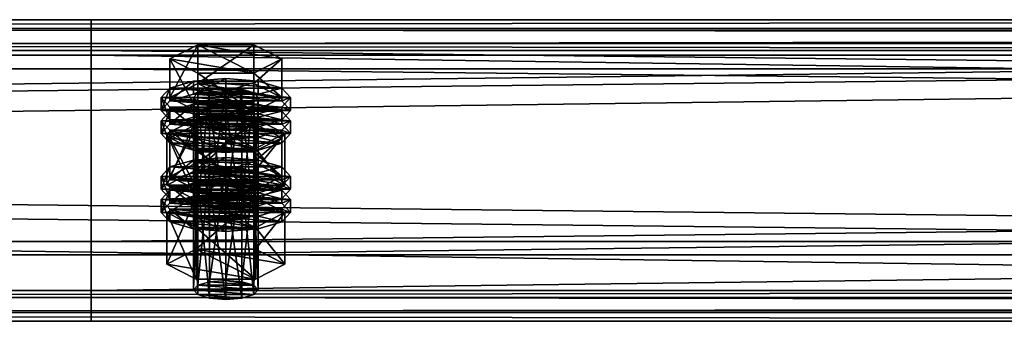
# Model space of a CAD drawing. Header units: millimetres. Extents: x 60485 to 71303, y 100 to 16900.
# Tile 155 of 256: x 65487 to 65669, y 4489 to 4545. Entities that reach past the tile are written whole.
import ezdxf

# ---------------------------------------------------------------- set-up
doc = ezdxf.new("R2010")
doc.units = ezdxf.units.MM
doc.layers.add('13', color=7, linetype='Continuous')
doc.layers.add('9', color=7, linetype='Continuous')

msp = doc.modelspace()

# ---------------------------------------------------------------- meshes
at = {"layer": '13', "color": 7}
mesh = msp.add_polyface(dxfattribs=at)
corners = [(65522, 4511.38, 4386.32), (65525, 4532.65, 4391.99), (65522, 4532.42, 4392.76), (65522, 4529.38, 4402.7), (65528, 4529.38, 4402.7), (65525, 4529.14, 4403.47), (65519.8, 4530.02, 4400.6), (65530.2, 4530.02, 4400.6), (65519, 4530.9, 4397.73), (65531, 4530.9, 4397.73), (65519.8, 4531.78, 4394.86), (65530.2, 4531.78, 4394.86), (65528, 4532.42, 4392.76), (65514.61, 4530.9, 4397.73), (65519.8, 4533.53, 4389.12), (65519.8, 4540.7, 4391.32), (65514.61, 4538.07, 4399.92), (65530.2, 4540.7, 4391.32), (65530.2, 4528.27, 4406.33), (65519.8, 4528.27, 4406.33), (65519.8, 4535.44, 4408.53), (65530.2, 4535.44, 4408.53), (65513, 4528.51, 4397), (65514.61, 4530.26, 4391.26), (65514.61, 4532.65, 4391.99), (65513, 4530.9, 4397.73), (65519, 4531.55, 4387.06), (65519, 4533.94, 4387.79), (65525, 4532.02, 4385.52), (65525, 4534.41, 4386.25), (65525, 4525, 4408.47), (65519, 4527.86, 4407.67), (65525, 4527.39, 4409.2), (65519, 4525.47, 4406.93), (65514.61, 4526.75, 4402.73), (65514.61, 4529.14, 4403.47), (65531, 4531.55, 4387.06), (65535.39, 4530.26, 4391.26), (65537, 4528.51, 4397), (65535.39, 4526.75, 4402.73), (65531, 4527.86, 4407.67), (65535.39, 4529.14, 4403.47), (65537, 4530.9, 4397.73), (65535.39, 4532.65, 4391.99), (65514.61, 4525.96, 4389.94), (65519, 4527.25, 4385.74), (65519, 4529.64, 4386.47), (65514.61, 4528.35, 4390.67), (65525, 4527.72, 4384.21), (65525, 4530.11, 4384.94), (65537, 4526.6, 4396.41), (65513, 4526.6, 4396.41), (65535.39, 4528.35, 4390.67)]
mesh.append_faces([[corners[k] for k in face] for face in [(0, 1, 2, 2), (3, 4, 5, 5), (12, 2, 1, 1), (13, 15, 16, 16), (14, 17, 15, 15), (19, 16, 20, 20), (18, 13, 19, 19), (16, 21, 20, 20), (22, 24, 25, 25), (23, 27, 24, 24), (26, 29, 27, 27), (30, 31, 32, 32), (33, 35, 31, 31), (34, 25, 35, 35), (26, 36, 28, 28), (31, 40, 32, 32), (44, 46, 47, 47), (45, 49, 46, 46)]], dxfattribs={"vtx0": -1, "color": 7})
mesh.append_faces([[corners[k] for k in face] for face in [(4, 3, 6, 6), (7, 6, 8, 8), (9, 8, 10, 10), (11, 10, 2, 2), (18, 14, 13, 13), (21, 16, 15, 15), (37, 26, 23, 23), (38, 23, 22, 22), (39, 22, 34, 34), (40, 31, 35, 35), (41, 35, 25, 25), (42, 25, 24, 24), (43, 24, 27, 27), (50, 51, 47, 47), (52, 47, 46, 46)]], dxfattribs={"vtx0": -1, "vtx2": -1, "vtx3": -1, "color": 7})
mesh.append_faces([[corners[k] for k in face] for face in [(13, 14, 15, 15), (18, 19, 20, 20), (19, 13, 16, 16), (22, 23, 24, 24), (23, 26, 27, 27), (26, 28, 29, 29), (33, 34, 35, 35), (34, 22, 25, 25), (44, 45, 46, 46), (45, 48, 49, 49)]], dxfattribs={"vtx2": -1, "vtx3": -1, "color": 7})
mesh = msp.add_polyface(dxfattribs=at)
corners = [(65525, 4511.62, 4385.56), (65528, 4532.42, 4392.76), (65525, 4532.65, 4391.99), (65528, 4511.38, 4386.32), (65530.2, 4531.78, 4394.86), (65528, 4529.38, 4402.7), (65519.8, 4530.02, 4400.6), (65530.2, 4530.02, 4400.6), (65519, 4530.9, 4397.73), (65531, 4530.9, 4397.73), (65519.8, 4531.78, 4394.86), (65522, 4532.42, 4392.76), (65519.8, 4533.53, 4389.12), (65530.2, 4533.53, 4389.12), (65530.2, 4540.7, 4391.32), (65535.39, 4530.9, 4397.73), (65535.39, 4538.07, 4399.92), (65530.2, 4528.27, 4406.33), (65530.2, 4535.44, 4408.53), (65519.8, 4535.44, 4408.53), (65519.8, 4540.7, 4391.32), (65525, 4532.02, 4385.52), (65531, 4531.55, 4387.06), (65531, 4533.94, 4387.79), (65525, 4534.41, 4386.25), (65535.39, 4530.26, 4391.26), (65535.39, 4532.65, 4391.99), (65537, 4528.51, 4397), (65537, 4530.9, 4397.73), (65535.39, 4526.75, 4402.73), (65535.39, 4529.14, 4403.47), (65531, 4527.86, 4407.67), (65531, 4525.47, 4406.93), (65525, 4527.39, 4409.2), (65519, 4531.55, 4387.06), (65514.61, 4530.26, 4391.26), (65513, 4528.51, 4397), (65514.61, 4529.14, 4403.47), (65513, 4530.9, 4397.73), (65514.61, 4532.65, 4391.99), (65519, 4533.94, 4387.79), (65525, 4527.72, 4384.21), (65531, 4527.25, 4385.74), (65531, 4529.64, 4386.47), (65525, 4530.11, 4384.94), (65535.39, 4525.96, 4389.94), (65535.39, 4528.35, 4390.67), (65537, 4526.6, 4396.41), (65519, 4527.25, 4385.74), (65514.61, 4528.35, 4390.67), (65519, 4529.64, 4386.47)]
mesh.append_faces([[corners[k] for k in face] for face in [(0, 1, 2, 2), (3, 4, 1, 1), (13, 16, 14, 14), (15, 18, 16, 16), (17, 19, 18, 18), (12, 15, 13, 13), (16, 20, 14, 14), (21, 23, 24, 24), (22, 26, 23, 23), (25, 28, 26, 26), (27, 30, 28, 28), (29, 31, 30, 30), (32, 33, 31, 31), (23, 40, 24, 24), (41, 43, 44, 44), (42, 46, 43, 43), (45, 47, 46, 46), (48, 42, 41, 41), (43, 50, 44, 44)]], dxfattribs={"vtx0": -1, "color": 7})
mesh.append_faces([[corners[k] for k in face] for face in [(5, 6, 7, 7), (7, 8, 9, 9), (9, 10, 4, 4), (4, 11, 1, 1), (15, 12, 17, 17), (18, 20, 16, 16), (22, 34, 25, 25), (25, 35, 27, 27), (27, 36, 29, 29), (31, 37, 30, 30), (30, 38, 28, 28), (28, 39, 26, 26), (26, 40, 23, 23), (47, 49, 46, 46), (46, 50, 43, 43)]], dxfattribs={"vtx0": -1, "vtx1": -1, "color": 7})
mesh.append_faces([[corners[k] for k in face] for face in [(12, 13, 14, 14), (13, 15, 16, 16), (15, 17, 18, 18), (21, 22, 23, 23), (22, 25, 26, 26), (25, 27, 28, 28), (27, 29, 30, 30), (41, 42, 43, 43), (42, 45, 46, 46)]], dxfattribs={"vtx2": -1, "vtx3": -1, "color": 7})
mesh = msp.add_polyface(dxfattribs=at)
corners = [(65514.61, 4516.27, 4445.54), (65519.8, 4518.91, 4436.93), (65519.8, 4526.08, 4439.13), (65514.61, 4523.45, 4447.73), (65530.2, 4526.08, 4439.13), (65519.8, 4513.64, 4454.15), (65519.8, 4520.81, 4456.34), (65530.2, 4520.81, 4456.34), (65519, 4516.92, 4434.87), (65525, 4519.78, 4434.07), (65519, 4519.31, 4435.6), (65531, 4519.31, 4435.6), (65519, 4509.86, 4391.29), (65519.8, 4510.74, 4388.42), (65519.8, 4531.78, 4394.86), (65519, 4530.9, 4397.73), (65522, 4511.38, 4386.32), (65522, 4532.42, 4392.76), (65525, 4511.62, 4385.56), (65525, 4532.65, 4391.99), (65525, 4508.11, 4397.03), (65522, 4508.34, 4396.26), (65522, 4529.38, 4402.7), (65525, 4529.14, 4403.47), (65519.8, 4508.98, 4394.16), (65519.8, 4530.02, 4400.6), (65514.03, 4514.64, 4392.76), (65519.52, 4517.42, 4383.67), (65519.52, 4526.98, 4386.6), (65514.03, 4524.21, 4395.68), (65530.48, 4526.98, 4386.6), (65519.52, 4511.86, 4401.84), (65519.52, 4521.43, 4404.76), (65530.48, 4521.43, 4404.76), (65525, 4525, 4408.47), (65519, 4525.47, 4406.93), (65519, 4527.86, 4407.67), (65531, 4525.47, 4406.93), (65514.61, 4526.75, 4402.73), (65513, 4524.21, 4395.68), (65514.61, 4525.96, 4389.94), (65514.61, 4528.35, 4390.67), (65513, 4526.6, 4396.41), (65525, 4520.7, 4407.16), (65519, 4521.17, 4405.62), (65519, 4523.56, 4406.35), (65525, 4523.09, 4407.89), (65514.61, 4522.45, 4401.42), (65514.61, 4524.84, 4402.15), (65535.39, 4525.96, 4389.94), (65519, 4527.25, 4385.74), (65537, 4524.21, 4395.68), (65535.39, 4522.45, 4401.42), (65531, 4521.17, 4405.62), (65531, 4523.56, 4406.35), (65535.39, 4524.84, 4402.15)]
mesh.append_faces([[corners[k] for k in face] for face in [(0, 2, 3, 3), (1, 4, 2, 2), (5, 3, 6, 6), (3, 7, 6, 6), (8, 9, 10, 10), (11, 10, 9, 9), (12, 14, 15, 15), (13, 17, 14, 14), (20, 22, 23, 23), (21, 25, 22, 22), (24, 15, 25, 25), (26, 28, 29, 29), (27, 30, 28, 28), (31, 29, 32, 32), (29, 33, 32, 32), (37, 35, 34, 34), (39, 41, 42, 42), (43, 45, 46, 46), (44, 48, 45, 45), (47, 42, 48, 48)]], dxfattribs={"vtx0": -1, "color": 7})
mesh.append_faces([[corners[k] for k in face] for face in [(7, 3, 2, 2), (33, 29, 28, 28), (37, 38, 35, 35), (49, 50, 40, 40), (51, 40, 39, 39), (52, 39, 47, 47), (53, 47, 44, 44), (54, 45, 48, 48), (55, 48, 42, 42)]], dxfattribs={"vtx0": -1, "vtx2": -1, "vtx3": -1, "color": 7})
mesh.append_faces([[corners[k] for k in face] for face in [(0, 1, 2, 2), (5, 0, 3, 3), (12, 13, 14, 14), (13, 16, 17, 17), (16, 18, 19, 19), (20, 21, 22, 22), (21, 24, 25, 25), (24, 12, 15, 15), (26, 27, 28, 28), (34, 35, 36, 36), (39, 40, 41, 41), (43, 44, 45, 45), (44, 47, 48, 48), (47, 39, 42, 42)]], dxfattribs={"vtx2": -1, "vtx3": -1, "color": 7})
mesh = msp.add_polyface(dxfattribs=at)
corners = [(65519.8, 4518.91, 4436.93), (65530.2, 4518.91, 4436.93), (65530.2, 4526.08, 4439.13), (65535.39, 4516.27, 4445.54), (65535.39, 4523.45, 4447.73), (65530.2, 4520.81, 4456.34), (65530.2, 4513.64, 4454.15), (65519.8, 4520.81, 4456.34), (65519.8, 4526.08, 4439.13), (65525, 4517.39, 4433.33), (65531, 4519.31, 4435.6), (65525, 4519.78, 4434.07), (65535.39, 4518.03, 4439.8), (65519, 4519.31, 4435.6), (65525, 4511.62, 4385.56), (65528, 4511.38, 4386.32), (65528, 4532.42, 4392.76), (65530.2, 4510.74, 4388.42), (65530.2, 4531.78, 4394.86), (65531, 4509.86, 4391.29), (65531, 4530.9, 4397.73), (65530.2, 4508.98, 4394.16), (65530.2, 4530.02, 4400.6), (65528, 4508.34, 4396.26), (65528, 4529.38, 4402.7), (65525, 4529.14, 4403.47), (65519.52, 4517.42, 4383.67), (65530.48, 4517.42, 4383.67), (65530.48, 4526.98, 4386.6), (65535.97, 4514.64, 4392.76), (65535.97, 4524.21, 4395.68), (65530.48, 4521.43, 4404.76), (65530.48, 4511.86, 4401.84), (65519.52, 4521.43, 4404.76), (65519.52, 4526.98, 4386.6), (65535.39, 4526.75, 4402.73), (65531, 4525.47, 4406.93), (65531, 4527.86, 4407.67), (65525, 4525, 4408.47), (65525, 4527.39, 4409.2), (65514.61, 4526.75, 4402.73), (65535.39, 4525.96, 4389.94), (65537, 4524.21, 4395.68), (65537, 4526.6, 4396.41), (65535.39, 4522.45, 4401.42), (65535.39, 4524.84, 4402.15), (65531, 4521.17, 4405.62), (65531, 4523.56, 4406.35), (65525, 4520.7, 4407.16), (65525, 4523.09, 4407.89), (65531, 4527.25, 4385.74), (65519, 4527.25, 4385.74), (65514.61, 4525.96, 4389.94), (65513, 4524.21, 4395.68), (65514.61, 4522.45, 4401.42), (65519, 4521.17, 4405.62), (65519, 4523.56, 4406.35), (65514.61, 4524.84, 4402.15), (65513, 4526.6, 4396.41)]
mesh.append_faces([[corners[k] for k in face] for face in [(1, 4, 2, 2), (3, 5, 4, 4), (6, 7, 5, 5), (4, 8, 2, 2), (9, 10, 11, 11), (17, 20, 18, 18), (19, 22, 20, 20), (21, 24, 22, 22), (23, 25, 24, 24), (27, 30, 28, 28), (29, 31, 30, 30), (32, 33, 31, 31), (30, 34, 28, 28), (42, 45, 43, 43), (44, 47, 45, 45), (46, 49, 47, 47), (46, 55, 48, 48), (56, 47, 49, 49)]], dxfattribs={"vtx0": -1, "color": 7})
mesh.append_faces([[corners[k] for k in face] for face in [(5, 8, 4, 4), (12, 13, 10, 10), (31, 34, 30, 30), (35, 40, 36, 36), (50, 51, 41, 41), (41, 52, 42, 42), (42, 53, 44, 44), (44, 54, 46, 46), (47, 57, 45, 45), (45, 58, 43, 43)]], dxfattribs={"vtx0": -1, "vtx1": -1, "color": 7})
mesh.append_faces([[corners[k] for k in face] for face in [(0, 1, 2, 2), (1, 3, 4, 4), (14, 15, 16, 16), (15, 17, 18, 18), (17, 19, 20, 20), (19, 21, 22, 22), (21, 23, 24, 24), (26, 27, 28, 28), (27, 29, 30, 30), (35, 36, 37, 37), (36, 38, 39, 39), (41, 42, 43, 43), (42, 44, 45, 45), (44, 46, 47, 47), (46, 48, 49, 49)]], dxfattribs={"vtx2": -1, "vtx3": -1, "color": 7})
mesh = msp.add_polyface(dxfattribs=at)
corners = [(65525, 4496.99, 4433.37), (65528, 4517.79, 4440.57), (65525, 4518.03, 4439.8), (65528, 4496.76, 4434.14), (65530.2, 4517.15, 4442.67), (65530.2, 4496.11, 4436.24), (65531, 4516.27, 4445.54), (65528, 4514.75, 4450.51), (65519.8, 4515.4, 4448.41), (65530.2, 4515.4, 4448.41), (65519, 4516.27, 4445.54), (65519.8, 4517.15, 4442.67), (65522, 4517.79, 4440.57), (65535.39, 4516.27, 4445.54), (65530.2, 4513.64, 4454.15), (65530.2, 4520.81, 4456.34), (65519.8, 4518.91, 4436.93), (65530.2, 4518.91, 4436.93), (65535.97, 4509.58, 4443.49), (65519.52, 4512.36, 4434.41), (65530.48, 4512.36, 4434.41), (65525, 4517.39, 4433.33), (65531, 4516.92, 4434.87), (65531, 4519.31, 4435.6), (65535.39, 4515.64, 4439.07), (65535.39, 4518.03, 4439.8), (65537, 4513.88, 4444.81), (65537, 4516.27, 4445.54), (65535.39, 4512.13, 4450.55), (65535.39, 4514.52, 4451.28), (65531, 4510.84, 4454.75), (65531, 4513.23, 4455.48), (65525, 4510.37, 4456.29), (65525, 4512.76, 4457.02), (65519, 4516.92, 4434.87), (65514.61, 4515.64, 4439.07), (65513, 4513.88, 4444.81), (65519, 4513.23, 4455.48), (65514.61, 4514.52, 4451.28), (65513, 4516.27, 4445.54), (65514.61, 4518.03, 4439.8), (65525, 4513.09, 4432.02), (65531, 4512.62, 4433.56), (65531, 4515.01, 4434.29), (65525, 4515.48, 4432.75), (65535.39, 4511.34, 4437.76), (65535.39, 4513.73, 4438.49), (65537, 4511.97, 4444.22), (65519, 4512.62, 4433.56), (65514.61, 4513.73, 4438.49), (65519, 4515.01, 4434.29), (65528, 4508.34, 4396.26), (65525, 4508.11, 4397.03), (65525, 4529.14, 4403.47), (65535.97, 4514.64, 4392.76), (65530.48, 4511.86, 4401.84), (65530.48, 4521.43, 4404.76), (65519.52, 4517.42, 4383.67), (65530.48, 4517.42, 4383.67), (65514.03, 4514.64, 4392.76)]
mesh.append_faces([[corners[k] for k in face] for face in [(0, 1, 2, 2), (3, 4, 1, 1), (5, 6, 4, 4), (16, 13, 17, 17), (18, 19, 20, 20), (22, 25, 23, 23), (24, 27, 25, 25), (26, 29, 27, 27), (28, 31, 29, 29), (30, 33, 31, 31), (37, 31, 33, 33), (41, 43, 44, 44), (42, 46, 43, 43), (45, 47, 46, 46), (48, 42, 41, 41), (43, 50, 44, 44), (57, 54, 58, 58)]], dxfattribs={"vtx0": -1, "color": 7})
mesh.append_faces([[corners[k] for k in face] for face in [(7, 8, 9, 9), (9, 10, 6, 6), (6, 11, 4, 4), (4, 12, 1, 1), (13, 16, 14, 14), (22, 34, 24, 24), (24, 35, 26, 26), (26, 36, 28, 28), (31, 38, 29, 29), (29, 39, 27, 27), (27, 40, 25, 25), (42, 48, 45, 45), (47, 49, 46, 46), (46, 50, 43, 43), (54, 59, 55, 55)]], dxfattribs={"vtx0": -1, "vtx1": -1, "color": 7})
mesh.append_faces([[corners[k] for k in face] for face in [(13, 14, 15, 15), (21, 22, 23, 23), (22, 24, 25, 25), (24, 26, 27, 27), (26, 28, 29, 29), (28, 30, 31, 31), (30, 32, 33, 33), (41, 42, 43, 43), (42, 45, 46, 46), (51, 52, 53, 53), (54, 55, 56, 56)]], dxfattribs={"vtx2": -1, "vtx3": -1, "color": 7})
mesh = msp.add_polyface(dxfattribs=at)
corners = [(65519.8, 4496.11, 4436.24), (65522, 4517.79, 4440.57), (65519.8, 4517.15, 4442.67), (65522, 4496.76, 4434.14), (65525, 4518.03, 4439.8), (65522, 4514.75, 4450.51), (65528, 4514.75, 4450.51), (65525, 4514.52, 4451.28), (65519.8, 4515.4, 4448.41), (65530.2, 4515.4, 4448.41), (65519, 4516.27, 4445.54), (65531, 4516.27, 4445.54), (65530.2, 4517.15, 4442.67), (65528, 4517.79, 4440.57), (65530.2, 4513.64, 4454.15), (65519.8, 4513.64, 4454.15), (65519.8, 4520.81, 4456.34), (65519.8, 4518.91, 4436.93), (65514.61, 4516.27, 4445.54), (65513, 4513.88, 4444.81), (65514.61, 4515.64, 4439.07), (65514.61, 4518.03, 4439.8), (65513, 4516.27, 4445.54), (65519, 4516.92, 4434.87), (65519, 4519.31, 4435.6), (65525, 4517.39, 4433.33), (65525, 4519.78, 4434.07), (65525, 4510.37, 4456.29), (65519, 4510.84, 4454.75), (65519, 4513.23, 4455.48), (65525, 4512.76, 4457.02), (65514.61, 4512.13, 4450.55), (65514.61, 4514.52, 4451.28), (65531, 4516.92, 4434.87), (65535.39, 4515.64, 4439.07), (65537, 4513.88, 4444.81), (65535.39, 4512.13, 4450.55), (65531, 4513.23, 4455.48), (65535.39, 4514.52, 4451.28), (65537, 4516.27, 4445.54), (65535.39, 4518.03, 4439.8), (65513, 4509.58, 4443.49), (65514.61, 4511.34, 4437.76), (65514.61, 4513.73, 4438.49), (65513, 4511.97, 4444.22), (65519, 4512.62, 4433.56), (65519, 4515.01, 4434.29), (65525, 4513.09, 4432.02), (65525, 4515.48, 4432.75), (65535.39, 4511.34, 4437.76), (65537, 4511.97, 4444.22), (65535.39, 4513.73, 4438.49), (65530.48, 4511.86, 4401.84), (65519.52, 4511.86, 4401.84), (65519.52, 4521.43, 4404.76), (65514.03, 4514.64, 4392.76), (65514.03, 4524.21, 4395.68), (65535.97, 4514.64, 4392.76), (65519.52, 4517.42, 4383.67)]
mesh.append_faces([[corners[k] for k in face] for face in [(0, 1, 2, 2), (3, 4, 1, 1), (5, 6, 7, 7), (13, 1, 4, 4), (14, 18, 15, 15), (19, 21, 22, 22), (20, 24, 21, 21), (27, 29, 30, 30), (28, 32, 29, 29), (31, 22, 32, 32), (23, 33, 25, 25), (41, 43, 44, 44), (42, 46, 43, 43), (45, 48, 46, 46), (52, 55, 53, 53)]], dxfattribs={"vtx0": -1, "color": 7})
mesh.append_faces([[corners[k] for k in face] for face in [(6, 5, 8, 8), (9, 8, 10, 10), (11, 10, 2, 2), (12, 2, 1, 1), (14, 17, 18, 18), (34, 23, 20, 20), (35, 20, 19, 19), (36, 19, 31, 31), (37, 29, 32, 32), (38, 32, 22, 22), (39, 22, 21, 21), (40, 21, 24, 24), (49, 45, 42, 42), (50, 44, 43, 43), (51, 43, 46, 46), (57, 58, 55, 55)]], dxfattribs={"vtx0": -1, "vtx2": -1, "vtx3": -1, "color": 7})
mesh.append_faces([[corners[k] for k in face] for face in [(14, 15, 16, 16), (19, 20, 21, 21), (20, 23, 24, 24), (23, 25, 26, 26), (27, 28, 29, 29), (28, 31, 32, 32), (31, 19, 22, 22), (41, 42, 43, 43), (42, 45, 46, 46), (45, 47, 48, 48), (52, 53, 54, 54), (53, 55, 56, 56)]], dxfattribs={"vtx2": -1, "vtx3": -1, "color": 7})
mesh = msp.add_polyface(dxfattribs=at)
corners = [(65519, 4495.24, 4439.11), (65519.8, 4496.11, 4436.24), (65519.8, 4517.15, 4442.67), (65519, 4516.27, 4445.54), (65522, 4496.76, 4434.14), (65522, 4517.79, 4440.57), (65525, 4496.99, 4433.37), (65525, 4518.03, 4439.8), (65525, 4493.48, 4444.84), (65522, 4493.72, 4444.07), (65522, 4514.75, 4450.51), (65525, 4514.52, 4451.28), (65519.8, 4494.36, 4441.97), (65519.8, 4515.4, 4448.41), (65530.2, 4496.11, 4436.24), (65531, 4495.24, 4439.11), (65530.2, 4494.36, 4441.97), (65528, 4493.72, 4444.07), (65514.03, 4500.02, 4440.57), (65519.52, 4502.8, 4431.48), (65519.52, 4512.36, 4434.41), (65514.03, 4509.58, 4443.49), (65530.48, 4512.36, 4434.41), (65530.48, 4497.24, 4449.65), (65519.52, 4497.24, 4449.65), (65519.52, 4506.8, 4452.58), (65530.48, 4506.8, 4452.58), (65531, 4510.84, 4454.75), (65514.61, 4512.13, 4450.55), (65519, 4510.84, 4454.75), (65525, 4506.07, 4454.97), (65519, 4506.54, 4453.43), (65519, 4508.93, 4454.16), (65525, 4508.46, 4455.7), (65514.61, 4507.83, 4449.23), (65514.61, 4510.22, 4449.96), (65513, 4509.58, 4443.49), (65513, 4511.97, 4444.22), (65537, 4509.58, 4443.49), (65514.61, 4511.34, 4437.76), (65535.39, 4507.83, 4449.23), (65531, 4506.54, 4453.43), (65531, 4508.93, 4454.16), (65535.39, 4510.22, 4449.96), (65530.2, 4510.74, 4388.42), (65525, 4511.62, 4385.56), (65522, 4511.38, 4386.32), (65519.8, 4510.74, 4388.42), (65531, 4509.86, 4391.29), (65519, 4509.86, 4391.29), (65530.2, 4508.98, 4394.16), (65519.8, 4508.98, 4394.16), (65528, 4508.34, 4396.26), (65522, 4508.34, 4396.26)]
mesh.append_faces([[corners[k] for k in face] for face in [(0, 2, 3, 3), (8, 10, 11, 11), (9, 13, 10, 10), (12, 3, 13, 13), (17, 9, 8, 8), (18, 20, 21, 21), (19, 22, 20, 20), (24, 21, 25, 25), (23, 18, 24, 24), (21, 26, 25, 25), (30, 32, 33, 33), (31, 35, 32, 32), (34, 37, 35, 35)]], dxfattribs={"vtx0": -1, "color": 7})
mesh.append_faces([[corners[k] for k in face] for face in [(14, 6, 4, 4), (14, 4, 1, 1), (15, 1, 0, 0), (16, 0, 12, 12), (17, 12, 9, 9), (23, 19, 18, 18), (26, 21, 20, 20), (27, 28, 29, 29), (38, 39, 36, 36), (40, 36, 34, 34), (41, 34, 31, 31), (42, 32, 35, 35), (43, 35, 37, 37), (44, 45, 46, 46), (44, 46, 47, 47), (48, 47, 49, 49), (50, 49, 51, 51), (52, 51, 53, 53)]], dxfattribs={"vtx0": -1, "vtx2": -1, "vtx3": -1, "color": 7})
mesh.append_faces([[corners[k] for k in face] for face in [(0, 1, 2, 2), (1, 4, 5, 5), (4, 6, 7, 7), (8, 9, 10, 10), (9, 12, 13, 13), (12, 0, 3, 3), (18, 19, 20, 20), (23, 24, 25, 25), (24, 18, 21, 21), (30, 31, 32, 32), (31, 34, 35, 35), (34, 36, 37, 37)]], dxfattribs={"vtx2": -1, "vtx3": -1, "color": 7})
mesh = msp.add_polyface(dxfattribs=at)
corners = [(65525, 4496.99, 4433.37), (65528, 4496.76, 4434.14), (65528, 4517.79, 4440.57), (65530.2, 4496.11, 4436.24), (65530.2, 4517.15, 4442.67), (65531, 4495.24, 4439.11), (65531, 4516.27, 4445.54), (65530.2, 4494.36, 4441.97), (65530.2, 4515.4, 4448.41), (65528, 4493.72, 4444.07), (65528, 4514.75, 4450.51), (65525, 4493.48, 4444.84), (65525, 4514.52, 4451.28), (65519.8, 4496.11, 4436.24), (65519, 4495.24, 4439.11), (65519.8, 4494.36, 4441.97), (65519.52, 4502.8, 4431.48), (65530.48, 4502.8, 4431.48), (65530.48, 4512.36, 4434.41), (65535.97, 4500.02, 4440.57), (65535.97, 4509.58, 4443.49), (65530.48, 4497.24, 4449.65), (65530.48, 4506.8, 4452.58), (65519.52, 4506.8, 4452.58), (65519.52, 4512.36, 4434.41), (65535.39, 4512.13, 4450.55), (65514.61, 4512.13, 4450.55), (65531, 4510.84, 4454.75), (65519, 4510.84, 4454.75), (65525, 4510.37, 4456.29), (65535.39, 4511.34, 4437.76), (65537, 4509.58, 4443.49), (65537, 4511.97, 4444.22), (65535.39, 4507.83, 4449.23), (65535.39, 4510.22, 4449.96), (65531, 4506.54, 4453.43), (65531, 4508.93, 4454.16), (65525, 4506.07, 4454.97), (65525, 4508.46, 4455.7), (65514.61, 4511.34, 4437.76), (65513, 4509.58, 4443.49), (65514.61, 4507.83, 4449.23), (65519, 4506.54, 4453.43), (65519, 4508.93, 4454.16), (65514.61, 4510.22, 4449.96), (65513, 4511.97, 4444.22), (65525, 4511.62, 4385.56), (65530.2, 4510.74, 4388.42), (65528, 4511.38, 4386.32), (65519.8, 4510.74, 4388.42), (65531, 4509.86, 4391.29), (65519, 4509.86, 4391.29), (65530.2, 4508.98, 4394.16), (65519.8, 4508.98, 4394.16), (65528, 4508.34, 4396.26), (65522, 4508.34, 4396.26), (65525, 4508.11, 4397.03)]
mesh.append_faces([[corners[k] for k in face] for face in [(5, 8, 6, 6), (7, 10, 8, 8), (9, 12, 10, 10), (0, 3, 1, 1), (17, 20, 18, 18), (19, 22, 20, 20), (21, 23, 22, 22), (16, 19, 17, 17), (27, 28, 29, 29), (31, 34, 32, 32), (33, 36, 34, 34), (35, 38, 36, 36), (35, 42, 37, 37), (43, 36, 38, 38), (46, 47, 48, 48), (54, 55, 56, 56)]], dxfattribs={"vtx0": -1, "color": 7})
mesh.append_faces([[corners[k] for k in face] for face in [(3, 13, 5, 5), (5, 14, 7, 7), (7, 15, 9, 9), (19, 16, 21, 21), (22, 24, 20, 20), (25, 26, 27, 27), (30, 39, 31, 31), (31, 40, 33, 33), (33, 41, 35, 35), (36, 44, 34, 34), (34, 45, 32, 32), (47, 49, 50, 50), (50, 51, 52, 52), (52, 53, 54, 54)]], dxfattribs={"vtx0": -1, "vtx1": -1, "color": 7})
mesh.append_faces([[corners[k] for k in face] for face in [(0, 1, 2, 2), (1, 3, 4, 4), (3, 5, 6, 6), (5, 7, 8, 8), (7, 9, 10, 10), (9, 11, 12, 12), (16, 17, 18, 18), (17, 19, 20, 20), (19, 21, 22, 22), (30, 31, 32, 32), (31, 33, 34, 34), (33, 35, 36, 36), (35, 37, 38, 38)]], dxfattribs={"vtx2": -1, "vtx3": -1, "color": 7})
at = {"layer": '9', "color": 243}
mesh = msp.add_polyface(dxfattribs=at)
corners = [(66100, 4493.8, 4349.78), (66100, 4538.75, 4363.53), (62900, 4538.75, 4363.53), (62900, 4493.8, 4349.78), (66100, 4504.23, 4476.37), (62900, 4504.23, 4476.37), (66100, 4539.61, 4487.19), (62900, 4539.61, 4487.19), (66100, 4543.42, 4474.76), (62900, 4543.42, 4474.76), (66100, 4545.33, 4475.34), (62900, 4545.33, 4475.34), (66100, 4540.94, 4489.69), (62900, 4540.94, 4489.69), (66100, 4501.73, 4477.69), (62900, 4501.73, 4477.69), (66100, 4536.25, 4364.85), (62900, 4536.25, 4364.85), (66100, 4495.13, 4352.28), (62900, 4495.13, 4352.28), (66100, 4491.33, 4364.71), (62900, 4491.33, 4364.71), (66100, 4489.41, 4364.12), (62900, 4489.41, 4364.12)]
mesh.append_faces([[corners[k] for k in face] for face in [(0, 2, 3, 3), (1, 5, 2, 2), (4, 7, 5, 5), (6, 9, 7, 7), (8, 11, 9, 9), (10, 13, 11, 11), (12, 15, 13, 13), (14, 17, 15, 15), (16, 19, 17, 17), (18, 21, 19, 19), (20, 23, 21, 21), (22, 3, 23, 23), (8, 12, 10, 10), (20, 0, 22, 22), (11, 7, 9, 9)]], dxfattribs={"vtx0": -1, "color": 243})
mesh.append_faces([[corners[k] for k in face] for face in [(0, 16, 1, 1), (16, 0, 18, 18), (18, 0, 20, 20), (14, 1, 16, 16), (3, 19, 23, 23), (19, 2, 17, 17), (17, 2, 15, 15), (15, 5, 13, 13)]], dxfattribs={"vtx0": -1, "vtx1": -1, "color": 243})
mesh.append_faces([[corners[k] for k in face] for face in [(12, 8, 6, 6), (6, 14, 12, 12), (14, 6, 4, 4), (14, 4, 1, 1), (7, 11, 13, 13), (19, 3, 2, 2), (15, 2, 5, 5), (13, 5, 7, 7)]], dxfattribs={"vtx0": -1, "vtx2": -1, "vtx3": -1, "color": 243})
mesh.append_faces([[corners[k] for k in face] for face in [(21, 23, 19, 19)]], dxfattribs={"vtx1": -1, "color": 243})
mesh.append_faces([[corners[k] for k in face] for face in [(0, 1, 2, 2), (1, 4, 5, 5), (4, 6, 7, 7), (6, 8, 9, 9), (8, 10, 11, 11), (10, 12, 13, 13), (12, 14, 15, 15), (14, 16, 17, 17), (16, 18, 19, 19), (18, 20, 21, 21), (20, 22, 23, 23), (22, 0, 3, 3)]], dxfattribs={"vtx2": -1, "vtx3": -1, "color": 243})
mesh = msp.add_polyface(dxfattribs=at)
corners = [(68700, 4493.8, 4349.78), (68700, 4538.75, 4363.53), (65500, 4538.75, 4363.53), (65500, 4493.8, 4349.78), (68700, 4504.23, 4476.37), (65500, 4504.23, 4476.37), (68700, 4539.61, 4487.19), (65500, 4539.61, 4487.19), (68700, 4543.42, 4474.76), (65500, 4543.42, 4474.76), (68700, 4545.33, 4475.34), (65500, 4545.33, 4475.34), (68700, 4540.94, 4489.69), (65500, 4540.94, 4489.69), (68700, 4501.73, 4477.69), (65500, 4501.73, 4477.69), (68700, 4536.25, 4364.85), (65500, 4536.25, 4364.85), (68700, 4495.13, 4352.28), (65500, 4495.13, 4352.28), (68700, 4491.33, 4364.71), (65500, 4491.33, 4364.71), (68700, 4489.41, 4364.12), (65500, 4489.41, 4364.12)]
mesh.append_faces([[corners[k] for k in face] for face in [(0, 2, 3, 3), (1, 5, 2, 2), (4, 7, 5, 5), (6, 9, 7, 7), (8, 11, 9, 9), (10, 13, 11, 11), (12, 15, 13, 13), (14, 17, 15, 15), (16, 19, 17, 17), (18, 21, 19, 19), (20, 23, 21, 21), (22, 3, 23, 23), (8, 12, 10, 10), (18, 22, 20, 20), (11, 7, 9, 9), (3, 21, 23, 23)]], dxfattribs={"vtx0": -1, "color": 243})
mesh.append_faces([[corners[k] for k in face] for face in [(14, 1, 16, 16), (16, 0, 18, 18), (22, 18, 0, 0), (2, 19, 3, 3), (19, 2, 17, 17), (17, 2, 15, 15), (15, 5, 13, 13), (13, 7, 11, 11), (21, 3, 19, 19)]], dxfattribs={"vtx0": -1, "vtx1": -1, "color": 243})
mesh.append_faces([[corners[k] for k in face] for face in [(12, 8, 6, 6), (6, 14, 12, 12), (14, 6, 4, 4), (14, 4, 1, 1), (16, 1, 0, 0), (15, 2, 5, 5), (13, 5, 7, 7)]], dxfattribs={"vtx0": -1, "vtx2": -1, "vtx3": -1, "color": 243})
mesh.append_faces([[corners[k] for k in face] for face in [(0, 1, 2, 2), (1, 4, 5, 5), (4, 6, 7, 7), (6, 8, 9, 9), (8, 10, 11, 11), (10, 12, 13, 13), (12, 14, 15, 15), (14, 16, 17, 17), (16, 18, 19, 19), (18, 20, 21, 21), (20, 22, 23, 23), (22, 0, 3, 3)]], dxfattribs={"vtx2": -1, "vtx3": -1, "color": 243})

doc.saveas('drawing.dxf')
